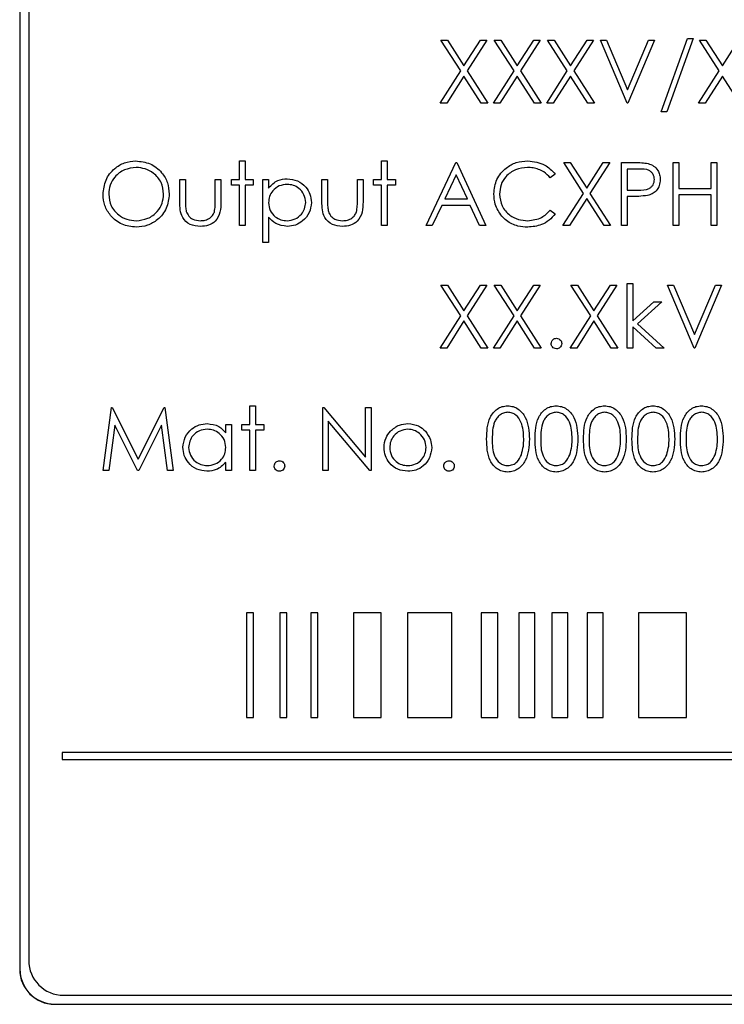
# Paper-space layout 'Blatt3' of a CAD drawing. Header units: millimetres. Extents: x 5 to 418, y 2 to 292.
# Tile 22 of 50: x 79 to 86, y 223 to 233. Entities that reach past the tile are written whole.
import ezdxf

# ---------------------------------------------------------------- set-up
doc = ezdxf.new("R2010")
doc.units = ezdxf.units.MM

psp = doc.layouts.new('Blatt3')

# ---------------------------------------------------------------- linework, layer by layer
at = {"color": 7, "linetype": 'Continuous', "lineweight": 25}
for p, q in [((79.2568, 237.2159), (79.2568, 223.7159)), ((79.2592, 237.2159), (79.2592, 223.7159)), ((79.3425, 237.1349), (79.3425, 223.8015)), ((83.27, 232.5687), (83.3322, 232.5687)), ((83.4582, 232.2747), (83.27, 232.5687)), ((83.3322, 232.5687), (83.4892, 232.3232)), ((83.4892, 232.3232), (83.6463, 232.5687)), ((83.7085, 232.5687), (83.5204, 232.2747)), ((83.6463, 232.5687), (83.7085, 232.5687)), ((83.7777, 232.5687), (83.8398, 232.5687)), ((83.9659, 232.2747), (83.7777, 232.5687)), ((83.8398, 232.5687), (83.9969, 232.3232)), ((83.9969, 232.3232), (84.154, 232.5687)), ((84.2162, 232.5687), (84.0281, 232.2747)), ((84.154, 232.5687), (84.2162, 232.5687)), ((84.2854, 232.5687), (84.3475, 232.5687)), ((84.4736, 232.2747), (84.2854, 232.5687)), ((84.3475, 232.5687), (84.5046, 232.3232)), ((84.5046, 232.3232), (84.6617, 232.5687)), ((84.7239, 232.5687), (84.5358, 232.2747)), ((84.6617, 232.5687), (84.7239, 232.5687)), ((84.7892, 232.5687), (84.8469, 232.5687)), ((85.0431, 231.9687), (84.7892, 232.5687)), ((84.8469, 232.5687), (85.0469, 232.0958)), ((85.0469, 232.0958), (85.2469, 232.5687)), ((85.3046, 232.5687), (85.0508, 231.9687)), ((85.2469, 232.5687), (85.3046, 232.5687)), ((85.3662, 231.884), (85.6171, 232.584)), ((85.6739, 232.584), (85.4229, 231.884)), ((85.6171, 232.584), (85.6739, 232.584)), ((85.7315, 232.5687), (85.7937, 232.5687)), ((85.9198, 232.2747), (85.7315, 232.5687)), ((85.7937, 232.5687), (85.9508, 232.3232)), ((85.9508, 232.3232), (86.1079, 232.5687)), ((83.2623, 231.9687), (83.4582, 232.2747)), ((83.5204, 232.2747), (83.7162, 231.9687)), ((83.77, 231.9687), (83.9659, 232.2747)), ((84.0281, 232.2747), (84.2239, 231.9687)), ((84.2777, 231.9687), (84.4736, 232.2747)), ((84.5358, 232.2747), (84.7315, 231.9687)), ((85.7239, 231.9687), (85.9198, 232.2747)), ((83.4892, 232.2261), (83.3245, 231.9687)), ((83.654, 231.9687), (83.4892, 232.2261)), ((83.9969, 232.2261), (83.8322, 231.9687)), ((84.1617, 231.9687), (83.9969, 232.2261)), ((84.5046, 232.2261), (84.3398, 231.9687)), ((84.6694, 231.9687), (84.5046, 232.2261)), ((85.9508, 232.2261), (85.786, 231.9687)), ((86.1156, 231.9687), (85.9508, 232.2261)), ((83.3245, 231.9687), (83.2623, 231.9687)), ((83.7162, 231.9687), (83.654, 231.9687)), ((83.8322, 231.9687), (83.77, 231.9687)), ((84.2239, 231.9687), (84.1617, 231.9687)), ((84.3398, 231.9687), (84.2777, 231.9687)), ((84.7315, 231.9687), (84.6694, 231.9687)), ((85.0508, 231.9687), (85.0431, 231.9687)), ((85.786, 231.9687), (85.7239, 231.9687)), ((85.4229, 231.884), (85.3662, 231.884)), ((81.3508, 231.4174), (81.4046, 231.4174)), ((81.3508, 231.2405), (81.3508, 231.4174)), ((81.4046, 231.4174), (81.4046, 231.2405)), ((82.7046, 231.4174), (82.7585, 231.4174)), ((82.7046, 231.2405), (82.7046, 231.4174)), ((82.7585, 231.4174), (82.7585, 231.2405)), ((83.1277, 230.802), (83.4123, 231.402)), ((83.4123, 231.402), (83.42, 231.402)), ((83.42, 231.402), (83.6969, 230.802)), ((84.4392, 231.402), (84.5014, 231.402)), ((84.6275, 231.108), (84.4392, 231.402)), ((84.5014, 231.402), (84.6585, 231.1566)), ((84.6585, 231.1566), (84.8156, 231.402)), ((84.8777, 231.402), (84.6896, 231.108)), ((84.8156, 231.402), (84.8777, 231.402)), ((84.9892, 231.402), (85.1069, 231.402)), ((84.9892, 230.802), (84.9892, 231.402)), ((85.1528, 231.3405), (85.0431, 231.3405)), ((85.0431, 231.3405), (85.0431, 231.1405)), ((85.4815, 230.802), (85.4815, 231.402)), ((85.4815, 231.402), (85.5354, 231.402)), ((85.5354, 231.402), (85.5354, 231.1558)), ((85.8431, 231.1558), (85.8431, 231.402)), ((85.8431, 231.402), (85.8969, 231.402)), ((85.8969, 231.402), (85.8969, 230.802)), ((80.7815, 231.2405), (80.8354, 231.2405)), ((80.7815, 231.031), (80.7815, 231.2405)), ((80.8354, 231.2405), (80.8354, 231.0371)), ((81.12, 231.0371), (81.12, 231.2405)), ((81.12, 231.2405), (81.1739, 231.2405)), ((81.1739, 231.2405), (81.1739, 231.027)), ((81.2739, 231.2405), (81.3508, 231.2405)), ((81.2739, 231.1866), (81.2739, 231.2405)), ((81.4046, 231.2405), (81.4815, 231.2405)), ((81.4815, 231.2405), (81.4815, 231.1866)), ((81.5739, 230.6405), (81.5739, 231.2405)), ((81.5739, 231.2405), (81.6277, 231.2405)), ((81.6277, 231.2405), (81.6277, 231.1593)), ((82.1354, 231.2405), (82.1892, 231.2405)), ((82.1354, 231.031), (82.1354, 231.2405)), ((82.1892, 231.2405), (82.1892, 231.0371)), ((82.4739, 231.0371), (82.4739, 231.2405)), ((82.4739, 231.2405), (82.5277, 231.2405)), ((82.5277, 231.2405), (82.5277, 231.027)), ((82.6277, 231.1866), (82.6277, 231.2405)), ((82.6277, 231.2405), (82.7046, 231.2405)), ((82.7585, 231.2405), (82.8354, 231.2405)), ((82.8354, 231.2405), (82.8354, 231.1866)), ((83.4156, 231.2851), (83.3069, 231.0558)), ((83.5213, 231.0558), (83.4156, 231.2851)), ((84.3585, 231.2919), (84.3114, 231.2558)), ((81.3508, 231.1866), (81.2739, 231.1866)), ((81.3508, 230.802), (81.3508, 231.1866)), ((81.4046, 231.1866), (81.4046, 230.802)), ((81.4815, 231.1866), (81.4046, 231.1866)), ((82.7046, 231.1866), (82.6277, 231.1866)), ((82.7046, 230.802), (82.7046, 231.1866)), ((82.8354, 231.1866), (82.7585, 231.1866)), ((82.7585, 231.1866), (82.7585, 230.802)), ((85.5354, 231.1558), (85.8431, 231.1558)), ((83.3069, 231.0558), (83.5213, 231.0558)), ((84.4315, 230.802), (84.6275, 231.108)), ((84.6585, 231.0594), (84.4937, 230.802)), ((84.8233, 230.802), (84.6585, 231.0594)), ((84.6896, 231.108), (84.8854, 230.802)), ((85.0431, 231.1405), (85.1481, 231.1391)), ((85.086, 231.0789), (85.0431, 231.0789)), ((85.0431, 231.0789), (85.0431, 230.802)), ((85.8431, 231.0943), (85.5354, 231.0943)), ((85.5354, 231.0943), (85.5354, 230.802)), ((85.8431, 230.802), (85.8431, 231.0943)), ((83.2777, 230.9943), (83.1865, 230.802)), ((83.5497, 230.9943), (83.2777, 230.9943)), ((83.6384, 230.802), (83.5497, 230.9943)), ((81.6277, 230.8814), (81.6277, 230.6405)), ((84.3114, 230.9482), (84.3585, 230.9125)), ((81.4046, 230.802), (81.3508, 230.802)), ((82.7585, 230.802), (82.7046, 230.802)), ((83.1865, 230.802), (83.1277, 230.802)), ((83.6969, 230.802), (83.6384, 230.802)), ((84.4937, 230.802), (84.4315, 230.802)), ((84.8854, 230.802), (84.8233, 230.802)), ((85.0431, 230.802), (84.9892, 230.802)), ((85.5354, 230.802), (85.4815, 230.802)), ((85.8969, 230.802), (85.8431, 230.802)), ((81.6277, 230.6405), (81.5739, 230.6405)), ((83.27, 230.2353), (83.3322, 230.2353)), ((83.4582, 229.9413), (83.27, 230.2353)), ((83.3322, 230.2353), (83.4892, 229.9899)), ((83.4892, 229.9899), (83.6463, 230.2353)), ((83.7085, 230.2353), (83.5204, 229.9413)), ((83.6463, 230.2353), (83.7085, 230.2353)), ((83.7777, 230.2353), (83.8398, 230.2353)), ((83.9659, 229.9413), (83.7777, 230.2353)), ((83.8398, 230.2353), (83.9969, 229.9899)), ((83.9969, 229.9899), (84.154, 230.2353)), ((84.2162, 230.2353), (84.0281, 229.9413)), ((84.154, 230.2353), (84.2162, 230.2353)), ((84.5085, 230.2353), (84.5706, 230.2353)), ((84.6967, 229.9413), (84.5085, 230.2353)), ((84.5706, 230.2353), (84.7277, 229.9899)), ((84.7277, 229.9899), (84.8848, 230.2353)), ((84.9469, 230.2353), (84.7588, 229.9413)), ((84.8848, 230.2353), (84.9469, 230.2353)), ((85.0431, 230.2507), (85.0969, 230.2507)), ((85.0431, 229.6353), (85.0431, 230.2507)), ((85.0969, 230.2507), (85.0969, 229.8949)), ((85.4277, 230.2353), (85.4854, 230.2353)), ((85.6815, 229.6353), (85.4277, 230.2353)), ((85.4854, 230.2353), (85.6854, 229.7625)), ((85.6854, 229.7625), (85.8854, 230.2353)), ((85.9431, 230.2353), (85.6892, 229.6353)), ((85.8854, 230.2353), (85.9431, 230.2353)), ((85.0969, 229.8949), (85.2965, 230.0738)), ((85.3739, 230.0738), (85.1424, 229.8661)), ((85.2965, 230.0738), (85.3739, 230.0738)), ((83.2623, 229.6353), (83.4582, 229.9413)), ((83.5204, 229.9413), (83.7162, 229.6353)), ((83.77, 229.6353), (83.9659, 229.9413)), ((84.0281, 229.9413), (84.2239, 229.6353)), ((84.5008, 229.6353), (84.6967, 229.9413)), ((84.7588, 229.9413), (84.9546, 229.6353)), ((83.4892, 229.8928), (83.3245, 229.6353)), ((83.654, 229.6353), (83.4892, 229.8928)), ((83.9969, 229.8928), (83.8322, 229.6353)), ((84.1617, 229.6353), (83.9969, 229.8928)), ((84.7277, 229.8928), (84.5629, 229.6353)), ((84.8925, 229.6353), (84.7277, 229.8928)), ((85.3197, 229.6353), (85.0969, 229.8374)), ((85.0969, 229.8374), (85.0969, 229.6353)), ((85.1424, 229.8661), (85.3969, 229.6353)), ((83.3245, 229.6353), (83.2623, 229.6353)), ((83.7162, 229.6353), (83.654, 229.6353)), ((83.8322, 229.6353), (83.77, 229.6353)), ((84.2239, 229.6353), (84.1617, 229.6353)), ((84.5629, 229.6353), (84.5008, 229.6353)), ((84.9546, 229.6353), (84.8925, 229.6353)), ((85.0969, 229.6353), (85.0431, 229.6353)), ((85.3969, 229.6353), (85.3197, 229.6353)), ((85.6892, 229.6353), (85.6815, 229.6353)), ((81.4508, 229.084), (81.5046, 229.084)), ((81.4508, 228.9071), (81.4508, 229.084)), ((81.5046, 229.084), (81.5046, 228.9071)), ((80.0508, 228.4687), (80.13, 229.0687)), ((80.13, 229.0687), (80.1377, 229.0687)), ((80.1377, 229.0687), (80.3854, 228.5764)), ((80.3854, 228.5764), (80.6325, 229.0687)), ((80.6325, 229.0687), (80.6403, 229.0687)), ((80.6403, 229.0687), (80.72, 228.4687)), ((82.1431, 228.4687), (82.1431, 229.0687)), ((82.1431, 229.0687), (82.1544, 229.0687)), ((82.1544, 229.0687), (82.5508, 228.5964)), ((82.5508, 228.5964), (82.5508, 229.0687)), ((82.5508, 229.0687), (82.6046, 229.0687)), ((82.6046, 229.0687), (82.6046, 228.4687)), ((80.1623, 228.9014), (80.105, 228.4687)), ((80.3797, 228.4687), (80.1623, 228.9014)), ((80.6085, 228.9004), (80.3919, 228.4687)), ((80.6659, 228.4687), (80.6085, 228.9004)), ((81.22, 228.826), (81.22, 228.9071)), ((81.22, 228.9071), (81.2739, 228.9071)), ((81.2739, 228.9071), (81.2739, 228.4687)), ((81.3739, 228.8533), (81.3739, 228.9071)), ((81.3739, 228.9071), (81.4508, 228.9071)), ((81.5046, 228.9071), (81.5815, 228.9071)), ((81.5815, 228.9071), (81.5815, 228.8533)), ((82.5924, 228.4687), (82.1969, 228.9398)), ((82.1969, 228.9398), (82.1969, 228.4687)), ((81.4508, 228.8533), (81.3739, 228.8533)), ((81.4508, 228.4687), (81.4508, 228.8533)), ((81.5815, 228.8533), (81.5046, 228.8533)), ((81.5046, 228.8533), (81.5046, 228.4687)), ((81.22, 228.4687), (81.22, 228.5445)), ((80.105, 228.4687), (80.0508, 228.4687)), ((80.3919, 228.4687), (80.3797, 228.4687)), ((80.72, 228.4687), (80.6659, 228.4687)), ((81.2739, 228.4687), (81.22, 228.4687)), ((81.5046, 228.4687), (81.4508, 228.4687)), ((82.1969, 228.4687), (82.1431, 228.4687)), ((82.6046, 228.4687), (82.5924, 228.4687)), ((81.4844, 227.1138), (81.4177, 227.1138)), ((81.4177, 227.1138), (81.4177, 226.1138)), ((81.4844, 226.1138), (81.4844, 227.1138)), ((81.8017, 227.1138), (81.735, 227.1138)), ((81.735, 227.1138), (81.735, 226.1138)), ((81.8017, 226.1138), (81.8017, 227.1138)), ((82.0967, 227.1138), (82.03, 227.1138)), ((82.03, 227.1138), (82.03, 226.1138)), ((82.0967, 226.1138), (82.0967, 227.1138)), ((82.6997, 227.1138), (82.4366, 227.1138)), ((82.4366, 227.1138), (82.4366, 226.1138)), ((82.6997, 226.1138), (82.6997, 227.1138)), ((82.9508, 227.1138), (82.9508, 226.1138)), ((83.3734, 227.1138), (82.9508, 227.1138)), ((83.3734, 226.1138), (83.3734, 227.1138)), ((83.8119, 227.1138), (83.6524, 227.1138)), ((83.6524, 227.1138), (83.6524, 226.1138)), ((83.8119, 226.1138), (83.8119, 227.1138)), ((84.1636, 227.1138), (84.011, 227.1138)), ((84.011, 227.1138), (84.011, 226.1138)), ((84.1636, 226.1138), (84.1636, 227.1138)), ((84.4777, 227.1138), (84.3251, 227.1138)), ((84.3251, 227.1138), (84.3251, 226.1138)), ((84.4777, 226.1138), (84.4777, 227.1138)), ((84.8166, 227.1138), (84.664, 227.1138)), ((84.664, 227.1138), (84.664, 226.1138)), ((84.8166, 226.1138), (84.8166, 227.1138)), ((85.1517, 227.1138), (85.1517, 226.1138)), ((85.6086, 227.1138), (85.1517, 227.1138)), ((85.6086, 226.1138), (85.6086, 227.1138)), ((81.4177, 226.1138), (81.4844, 226.1138)), ((81.735, 226.1138), (81.8017, 226.1138)), ((82.03, 226.1138), (82.0967, 226.1138)), ((82.4366, 226.1138), (82.6997, 226.1138)), ((82.9508, 226.1138), (83.3734, 226.1138)), ((83.6524, 226.1138), (83.8119, 226.1138)), ((84.011, 226.1138), (84.1636, 226.1138)), ((84.3251, 226.1138), (84.4777, 226.1138)), ((84.664, 226.1138), (84.8166, 226.1138)), ((85.1517, 226.1138), (85.6086, 226.1138)), ((96.0404, 225.7804), (79.6624, 225.7804)), ((79.6624, 225.7804), (79.6624, 225.7138)), ((79.6624, 225.7138), (96.0404, 225.7138)), ((79.6758, 223.4682), (96.3425, 223.4682)), ((79.5902, 223.3849), (96.4235, 223.3849)), ((79.5902, 223.3825), (96.4235, 223.3825))]:
    psp.add_line(p, q, dxfattribs=at)
at = {"color": 7, "linetype": 'Continuous', "lineweight": 18}
for p, q in [((79.2592, 223.7159), (79.2568, 223.7159)), ((79.5902, 223.3849), (79.5902, 223.3825))]:
    psp.add_line(p, q, dxfattribs=at)
at = {"color": 7, "linetype": 'Continuous', "lineweight": 25}
for centre, radius in [((79.6758, 223.8015), 0.3333), ((79.5902, 223.7159), 0.3333), ((79.5902, 223.7159), 0.331)]:
    psp.add_arc(centre, radius, 180, 270, dxfattribs=at)
for points, knots in [([(80.0508, 231.0994), (80.0563, 231.1456), (80.0674, 231.2382), (80.1495, 231.3437), (80.2532, 231.4065), (80.3259, 231.4138), (80.3623, 231.4174)], [0, 0, 0, 0, 0.279731, 0.5593268, 0.7796805, 1, 1, 1, 1]), ([(80.365, 231.3558), (80.3271, 231.3509), (80.2513, 231.3411), (80.1647, 231.2743), (80.1128, 231.1892), (80.1073, 231.1295), (80.1046, 231.0996)], [0, 0, 0, 0, 0.279627, 0.55935, 0.77963, 1, 1, 1, 1]), ([(80.3623, 231.4174), (80.4093, 231.4124), (80.5033, 231.4026), (80.6085, 231.3174), (80.6723, 231.2129), (80.6785, 231.1391), (80.6815, 231.1022)], [0, 0, 0, 0, 0.279767, 0.559358, 0.779571, 1, 1, 1, 1]), ([(80.6277, 231.1024), (80.6231, 231.1405), (80.6139, 231.2166), (80.5409, 231.2992), (80.4544, 231.347), (80.3948, 231.3529), (80.365, 231.3558)], [0, 0, 0, 0, 0.279468, 0.55887, 0.779516, 1, 1, 1, 1]), ([(83.7739, 231.1055), (83.7793, 231.1525), (83.7903, 231.2466), (83.8791, 231.3496), (83.9859, 231.4092), (84.0597, 231.4146), (84.0967, 231.4174)], [0, 0, 0, 0, 0.279512, 0.55908, 0.779374, 1, 1, 1, 1]), ([(84.0933, 231.3558), (84.055, 231.3515), (83.9784, 231.3427), (83.8891, 231.2776), (83.8359, 231.1919), (83.8304, 231.1316), (83.8277, 231.1014)], [0, 0, 0, 0, 0.279856, 0.559519, 0.779686, 1, 1, 1, 1]), ([(84.3114, 231.2558), (84.2918, 231.2763), (84.2595, 231.3099), (84.2009, 231.3384), (84.148, 231.3534), (84.1116, 231.355), (84.0933, 231.3558)], [0, 0, 0, 0, 0.339327, 0.559466, 0.779727, 1, 1, 1, 1]), ([(84.0967, 231.4174), (84.1543, 231.411), (84.2573, 231.3996), (84.3275, 231.3248), (84.3585, 231.2919)], [0, 0, 0, 0, 0.559517, 1, 1, 1, 1]), ([(85.1069, 231.402), (85.1326, 231.4021), (85.1783, 231.4022), (85.2236, 231.3958), (85.2436, 231.393)], [0, 0, 0, 0, 0.560314, 1, 1, 1, 1]), ([(85.3046, 231.2408), (85.3019, 231.258), (85.2978, 231.2839), (85.2757, 231.311), (85.2333, 231.3414), (85.1886, 231.3409), (85.1528, 231.3405)], [0, 0, 0, 0, 0.248969, 0.374729, 0.500383, 1, 1, 1, 1]), ([(85.2436, 231.393), (85.2618, 231.3864), (85.2983, 231.3732), (85.3359, 231.3327), (85.3558, 231.2866), (85.3576, 231.2562), (85.3585, 231.2411)], [0, 0, 0, 0, 0.279705, 0.559381, 0.779509, 1, 1, 1, 1]), ([(81.6277, 231.1593), (81.655, 231.1881), (81.7039, 231.2396), (81.7739, 231.2455), (81.8049, 231.2482)], [0, 0, 0, 0, 0.558418, 1, 1, 1, 1]), ([(81.8049, 231.2482), (81.8385, 231.2443), (81.9058, 231.2366), (81.9808, 231.1756), (82.0281, 231.1017), (82.033, 231.0489), (82.0354, 231.0224)], [0, 0, 0, 0, 0.279627, 0.559432, 0.779703, 1, 1, 1, 1]), ([(85.1481, 231.1391), (85.1847, 231.139), (85.2304, 231.1389), (85.2747, 231.1689), (85.2978, 231.1964), (85.3019, 231.2231), (85.3046, 231.2408)], [0, 0, 0, 0, 0.499721, 0.62535, 0.751083, 1, 1, 1, 1]), ([(85.3585, 231.2411), (85.357, 231.2213), (85.3542, 231.1818), (85.3241, 231.1336), (85.2833, 231.1025), (85.2536, 231.0934), (85.2388, 231.0888)], [0, 0, 0, 0, 0.280099, 0.559324, 0.779458, 1, 1, 1, 1]), ([(81.8044, 231.1943), (81.7784, 231.1915), (81.7265, 231.186), (81.668, 231.1394), (81.6328, 231.0815), (81.6294, 231.0407), (81.6277, 231.0203)], [0, 0, 0, 0, 0.279747, 0.559315, 0.779515, 1, 1, 1, 1]), ([(81.9815, 231.0218), (81.978, 231.0474), (81.9708, 231.0987), (81.9234, 231.1559), (81.8649, 231.1888), (81.8246, 231.1925), (81.8044, 231.1943)], [0, 0, 0, 0, 0.279387, 0.559092, 0.779508, 1, 1, 1, 1]), ([(80.3671, 230.7866), (80.3206, 230.7918), (80.2276, 230.802), (80.1242, 230.8869), (80.0605, 230.9899), (80.054, 231.0629), (80.0508, 231.0994)], [0, 0, 0, 0, 0.279663, 0.559354, 0.779636, 1, 1, 1, 1]), ([(80.1046, 231.0996), (80.1092, 231.0618), (80.1184, 230.9861), (80.1909, 230.9046), (80.2759, 230.8555), (80.3353, 230.8506), (80.365, 230.8482)], [0, 0, 0, 0, 0.279416, 0.559077, 0.779478, 1, 1, 1, 1]), ([(80.365, 230.8482), (80.4031, 230.8525), (80.4792, 230.8612), (80.5675, 230.9269), (80.6194, 231.0124), (80.6249, 231.0724), (80.6277, 231.1024)], [0, 0, 0, 0, 0.27983, 0.559389, 0.779654, 1, 1, 1, 1]), ([(80.6815, 231.1022), (80.6763, 231.0557), (80.6657, 230.9626), (80.5803, 230.8593), (80.4768, 230.796), (80.4037, 230.7897), (80.3671, 230.7866)], [0, 0, 0, 0, 0.27963, 0.559343, 0.779597, 1, 1, 1, 1]), ([(83.8499, 230.8915), (83.8251, 230.9279), (83.7807, 230.9929), (83.776, 231.071), (83.7739, 231.1055)], [0, 0, 0, 0, 0.559029, 1, 1, 1, 1]), ([(83.8277, 231.1014), (83.8323, 231.0626), (83.8414, 230.985), (83.9166, 230.9013), (84.0057, 230.8545), (84.0666, 230.8503), (84.0971, 230.8482)], [0, 0, 0, 0, 0.279434, 0.558921, 0.779283, 1, 1, 1, 1]), ([(85.2388, 231.0888), (85.2104, 231.0852), (85.1596, 231.0788), (85.1085, 231.0789), (85.086, 231.0789)], [0, 0, 0, 0, 0.559694, 1, 1, 1, 1]), ([(80.9781, 230.7943), (80.9447, 230.7969), (80.8782, 230.8022), (80.7849, 230.8899), (80.7828, 230.9774), (80.7815, 231.031)], [0, 0, 0, 0, 0.28097, 0.559785, 1, 1, 1, 1]), ([(80.8354, 231.0371), (80.8353, 231.0178), (80.8352, 230.9834), (80.8413, 230.9495), (80.8439, 230.9346)], [0, 0, 0, 0, 0.5603768, 1, 1, 1, 1]), ([(81.1739, 231.027), (81.1734, 230.9942), (81.1724, 230.9291), (81.1302, 230.8436), (81.0551, 230.7992), (81.0038, 230.7959), (80.9781, 230.7943)], [0, 0, 0, 0, 0.281501, 0.559646, 0.779298, 1, 1, 1, 1]), ([(81.1111, 230.9302), (81.1144, 230.95), (81.1203, 230.9854), (81.1201, 231.0213), (81.12, 231.0371)], [0, 0, 0, 0, 0.559371, 1, 1, 1, 1]), ([(81.6277, 231.0203), (81.6306, 230.9944), (81.6363, 230.9426), (81.6854, 230.8858), (81.7445, 230.854), (81.785, 230.8501), (81.8052, 230.8482)], [0, 0, 0, 0, 0.279654, 0.558875, 0.779455, 1, 1, 1, 1]), ([(81.8052, 230.8482), (81.8309, 230.8514), (81.8822, 230.8578), (81.9398, 230.9043), (81.9748, 230.9615), (81.9793, 231.0017), (81.9815, 231.0218)], [0, 0, 0, 0, 0.2796281, 0.5592472, 0.779775, 1, 1, 1, 1]), ([(82.0354, 231.0224), (82.0315, 230.9887), (82.0237, 230.9212), (81.961, 230.847), (81.886, 230.8012), (81.8331, 230.7966), (81.8065, 230.7943)], [0, 0, 0, 0, 0.27954, 0.559273, 0.779559, 1, 1, 1, 1]), ([(82.3319, 230.7943), (82.2985, 230.7969), (82.232, 230.8022), (82.1388, 230.8899), (82.1367, 230.9774), (82.1354, 231.031)], [0, 0, 0, 0, 0.28097, 0.559785, 1, 1, 1, 1]), ([(82.1892, 231.0371), (82.1892, 231.0178), (82.1891, 230.9834), (82.1951, 230.9495), (82.1978, 230.9346)], [0, 0, 0, 0, 0.5603768, 1, 1, 1, 1]), ([(82.5277, 231.027), (82.5272, 230.9942), (82.5262, 230.9291), (82.4841, 230.8436), (82.409, 230.7992), (82.3576, 230.7959), (82.3319, 230.7943)], [0, 0, 0, 0, 0.281501, 0.559646, 0.779298, 1, 1, 1, 1]), ([(82.465, 230.9302), (82.4682, 230.95), (82.4741, 230.9854), (82.4739, 231.0213), (82.4739, 231.0371)], [0, 0, 0, 0, 0.5593706, 1, 1, 1, 1]), ([(80.8439, 230.9346), (80.8506, 230.9199), (80.8638, 230.8905), (80.9121, 230.8554), (80.9533, 230.8509), (80.9785, 230.8482)], [0, 0, 0, 0, 0.280117, 0.560544, 1, 1, 1, 1]), ([(80.9785, 230.8482), (80.9941, 230.8491), (81.0253, 230.8509), (81.0653, 230.8697), (81.0956, 230.8968), (81.1059, 230.9191), (81.1111, 230.9302)], [0, 0, 0, 0, 0.28027, 0.560007, 0.780074, 1, 1, 1, 1]), ([(81.8065, 230.7943), (81.7675, 230.7995), (81.6976, 230.8089), (81.6491, 230.8592), (81.6277, 230.8814)], [0, 0, 0, 0, 0.558466, 1, 1, 1, 1]), ([(82.1978, 230.9346), (82.2044, 230.9199), (82.2176, 230.8905), (82.2659, 230.8554), (82.3072, 230.8509), (82.3324, 230.8482)], [0, 0, 0, 0, 0.280117, 0.560544, 1, 1, 1, 1]), ([(82.3324, 230.8482), (82.348, 230.8491), (82.3792, 230.8509), (82.4191, 230.8697), (82.4494, 230.8968), (82.4598, 230.9191), (82.465, 230.9302)], [0, 0, 0, 0, 0.28027, 0.560007, 0.780074, 1, 1, 1, 1]), ([(84.0974, 230.7866), (84.0658, 230.7884), (84.0138, 230.7913), (83.9454, 230.8159), (83.8924, 230.8474), (83.8641, 230.8768), (83.8499, 230.8915)], [0, 0, 0, 0, 0.339838, 0.559927, 0.779959, 1, 1, 1, 1]), ([(84.0971, 230.8482), (84.1434, 230.8538), (84.2265, 230.8639), (84.2854, 230.9224), (84.3114, 230.9482)], [0, 0, 0, 0, 0.558772, 1, 1, 1, 1]), ([(84.3585, 230.9125), (84.34, 230.8913), (84.303, 230.8489), (84.214, 230.7979), (84.1416, 230.7909), (84.0974, 230.7866)], [0, 0, 0, 0, 0.28041, 0.560795, 1, 1, 1, 1]), ([(84.32, 229.6776), (84.3209, 229.685), (84.3226, 229.6998), (84.3362, 229.7161), (84.3526, 229.7261), (84.3642, 229.7271), (84.37, 229.7276)], [0, 0, 0, 0, 0.279576, 0.559284, 0.779552, 1, 1, 1, 1]), ([(84.37, 229.6276), (84.3627, 229.6285), (84.3479, 229.6304), (84.3317, 229.6439), (84.3216, 229.6603), (84.3205, 229.6719), (84.32, 229.6776)], [0, 0, 0, 0, 0.279581, 0.559143, 0.779575, 1, 1, 1, 1]), ([(84.37, 229.7276), (84.3774, 229.7268), (84.3922, 229.7251), (84.4084, 229.7114), (84.4186, 229.6951), (84.4196, 229.6835), (84.42, 229.6776)], [0, 0, 0, 0, 0.279602, 0.559212, 0.779475, 1, 1, 1, 1]), ([(84.42, 229.6776), (84.4191, 229.6703), (84.4174, 229.6555), (84.4037, 229.6393), (84.3874, 229.6292), (84.3758, 229.6282), (84.37, 229.6276)], [0, 0, 0, 0, 0.279469, 0.559358, 0.779674, 1, 1, 1, 1]), ([(83.7046, 228.7684), (83.7069, 228.8401), (83.7099, 228.9297), (83.7658, 229.0199), (83.8047, 229.0557), (83.8526, 229.0798), (83.8877, 229.0826), (83.9052, 229.084)], [0, 0, 0, 0, 0.498702, 0.6241765, 0.7494675, 0.8747453, 1, 1, 1, 1]), ([(83.9052, 229.084), (83.9229, 229.0826), (83.9582, 229.0798), (84.0226, 229.0485), (84.1037, 228.9484), (84.1089, 228.8404), (84.1123, 228.7684)], [0, 0, 0, 0, 0.1256, 0.251197, 0.500581, 1, 1, 1, 1]), ([(84.1662, 228.7684), (84.1685, 228.8401), (84.1714, 228.9297), (84.2273, 229.0199), (84.2663, 229.0557), (84.3142, 229.0798), (84.3492, 229.0826), (84.3668, 229.084)], [0, 0, 0, 0, 0.498702, 0.624177, 0.749467, 0.874745, 1, 1, 1, 1]), ([(84.3668, 229.084), (84.3844, 229.0826), (84.4197, 229.0798), (84.4841, 229.0485), (84.5652, 228.9484), (84.5704, 228.8404), (84.5739, 228.7684)], [0, 0, 0, 0, 0.1256, 0.251197, 0.500581, 1, 1, 1, 1]), ([(84.6277, 228.7684), (84.63, 228.8401), (84.6329, 228.9297), (84.6888, 229.0199), (84.7278, 229.0557), (84.7757, 229.0798), (84.8108, 229.0826), (84.8283, 229.084)], [0, 0, 0, 0, 0.498702, 0.624177, 0.749467, 0.874745, 1, 1, 1, 1]), ([(84.8283, 229.084), (84.846, 229.0826), (84.8813, 229.0798), (84.9457, 229.0485), (85.0268, 228.9484), (85.0319, 228.8404), (85.0354, 228.7684)], [0, 0, 0, 0, 0.1256, 0.251197, 0.500581, 1, 1, 1, 1]), ([(85.0892, 228.7684), (85.0916, 228.8401), (85.0945, 228.9297), (85.1504, 229.0199), (85.1893, 229.0557), (85.2372, 229.0798), (85.2723, 229.0826), (85.2898, 229.084)], [0, 0, 0, 0, 0.498702, 0.6241765, 0.7494675, 0.8747453, 1, 1, 1, 1]), ([(85.2898, 229.084), (85.3075, 229.0826), (85.3428, 229.0798), (85.4072, 229.0485), (85.4883, 228.9484), (85.4935, 228.8404), (85.4969, 228.7684)], [0, 0, 0, 0, 0.1256, 0.251197, 0.500581, 1, 1, 1, 1]), ([(85.5508, 228.7684), (85.5531, 228.8401), (85.556, 228.9297), (85.6119, 229.0199), (85.6509, 229.0557), (85.6988, 229.0798), (85.7338, 229.0826), (85.7514, 229.084)], [0, 0, 0, 0, 0.498702, 0.624177, 0.749467, 0.874745, 1, 1, 1, 1]), ([(85.7514, 229.084), (85.769, 229.0826), (85.8044, 229.0798), (85.8687, 229.0485), (85.9498, 228.9484), (85.955, 228.8404), (85.9585, 228.7684)], [0, 0, 0, 0, 0.1256, 0.251197, 0.500581, 1, 1, 1, 1]), ([(83.907, 229.0225), (83.8933, 229.0211), (83.8658, 229.0184), (83.8293, 228.9973), (83.8002, 228.9678), (83.7605, 228.8947), (83.7594, 228.8247), (83.7585, 228.7687)], [0, 0, 0, 0, 0.125139, 0.250418, 0.375519, 0.500847, 1, 1, 1, 1]), ([(84.0585, 228.7687), (84.0563, 228.8244), (84.0529, 228.9078), (83.9968, 228.9903), (83.9482, 229.0182), (83.9208, 229.0211), (83.907, 229.0225)], [0, 0, 0, 0, 0.500072, 0.749021, 0.874598, 1, 1, 1, 1]), ([(84.3686, 229.0225), (84.3548, 229.0211), (84.3273, 229.0184), (84.2908, 228.9973), (84.2617, 228.9678), (84.222, 228.8947), (84.2209, 228.8247), (84.22, 228.7687)], [0, 0, 0, 0, 0.125139, 0.250418, 0.375519, 0.500847, 1, 1, 1, 1]), ([(84.52, 228.7687), (84.5178, 228.8244), (84.5145, 228.9078), (84.4583, 228.9903), (84.4098, 229.0182), (84.3823, 229.0211), (84.3686, 229.0225)], [0, 0, 0, 0, 0.500072, 0.749021, 0.874598, 1, 1, 1, 1]), ([(84.8301, 229.0225), (84.8164, 229.0211), (84.7888, 229.0184), (84.7523, 228.9973), (84.7232, 228.9678), (84.6835, 228.8947), (84.6824, 228.8247), (84.6815, 228.7687)], [0, 0, 0, 0, 0.125139, 0.250418, 0.375519, 0.500847, 1, 1, 1, 1]), ([(84.9815, 228.7687), (84.9793, 228.8244), (84.976, 228.9078), (84.9198, 228.9903), (84.8713, 229.0182), (84.8438, 229.0211), (84.8301, 229.0225)], [0, 0, 0, 0, 0.500072, 0.749021, 0.874598, 1, 1, 1, 1]), ([(85.2916, 229.0225), (85.2779, 229.0211), (85.2504, 229.0184), (85.2139, 228.9973), (85.1848, 228.9678), (85.1451, 228.8947), (85.144, 228.8247), (85.1431, 228.7687)], [0, 0, 0, 0, 0.125139, 0.250418, 0.375519, 0.500847, 1, 1, 1, 1]), ([(85.4431, 228.7687), (85.4409, 228.8244), (85.4375, 228.9078), (85.3814, 228.9903), (85.3328, 229.0182), (85.3054, 229.0211), (85.2916, 229.0225)], [0, 0, 0, 0, 0.500072, 0.749021, 0.874598, 1, 1, 1, 1]), ([(85.7532, 229.0225), (85.7394, 229.0211), (85.7119, 229.0184), (85.6754, 228.9973), (85.6463, 228.9678), (85.6066, 228.8947), (85.6055, 228.8247), (85.6046, 228.7687)], [0, 0, 0, 0, 0.125139, 0.250418, 0.375519, 0.500847, 1, 1, 1, 1]), ([(85.9046, 228.7687), (85.9024, 228.8244), (85.8991, 228.9078), (85.8429, 228.9903), (85.7944, 229.0182), (85.7669, 229.0211), (85.7532, 229.0225)], [0, 0, 0, 0, 0.500072, 0.749021, 0.874598, 1, 1, 1, 1]), ([(80.8123, 228.6891), (80.8165, 228.7227), (80.8248, 228.7899), (80.8883, 228.8631), (80.9634, 228.908), (81.0162, 228.9126), (81.0426, 228.9148)], [0, 0, 0, 0, 0.279413, 0.559191, 0.779548, 1, 1, 1, 1]), ([(81.0426, 228.9148), (81.0822, 228.9103), (81.153, 228.9023), (81.1995, 228.8494), (81.22, 228.826)], [0, 0, 0, 0, 0.559062, 1, 1, 1, 1]), ([(82.7878, 228.8422), (82.8149, 228.8657), (82.8634, 228.9078), (82.9269, 228.9127), (82.9549, 228.9148)], [0, 0, 0, 0, 0.55888, 1, 1, 1, 1]), ([(82.9549, 228.9148), (82.9905, 228.9111), (83.0541, 228.9045), (83.1008, 228.8615), (83.1215, 228.8426)], [0, 0, 0, 0, 0.559182, 1, 1, 1, 1]), ([(81.0433, 228.861), (81.0176, 228.858), (80.9662, 228.852), (80.9078, 228.8063), (80.8727, 228.749), (80.8684, 228.7087), (80.8662, 228.6885)], [0, 0, 0, 0, 0.279767, 0.559291, 0.779719, 1, 1, 1, 1]), ([(81.22, 228.6869), (81.2171, 228.7129), (81.2114, 228.7649), (81.1629, 228.8221), (81.1045, 228.8561), (81.0637, 228.8594), (81.0433, 228.861)], [0, 0, 0, 0, 0.2796602, 0.5592103, 0.7794872, 1, 1, 1, 1]), ([(82.7277, 228.6867), (82.7309, 228.719), (82.7366, 228.7768), (82.7721, 228.8222), (82.7878, 228.8422)], [0, 0, 0, 0, 0.559285, 1, 1, 1, 1]), ([(82.9546, 228.861), (82.929, 228.8578), (82.8777, 228.8516), (82.8216, 228.8037), (82.7868, 228.7468), (82.7833, 228.7065), (82.7815, 228.6863)], [0, 0, 0, 0, 0.279484, 0.559256, 0.779547, 1, 1, 1, 1]), ([(83.1277, 228.6863), (83.1248, 228.712), (83.1189, 228.7633), (83.0715, 228.8197), (83.015, 228.8554), (82.9748, 228.8591), (82.9546, 228.861)], [0, 0, 0, 0, 0.279586, 0.559398, 0.779653, 1, 1, 1, 1]), ([(83.1215, 228.8426), (83.1408, 228.8165), (83.1755, 228.7698), (83.1797, 228.7121), (83.1815, 228.6867)], [0, 0, 0, 0, 0.559216, 1, 1, 1, 1]), ([(83.9052, 228.4533), (83.8877, 228.4547), (83.8527, 228.4576), (83.789, 228.489), (83.7102, 228.5898), (83.7068, 228.6969), (83.7046, 228.7684)], [0, 0, 0, 0, 0.125551, 0.25109, 0.50025, 1, 1, 1, 1]), ([(83.7585, 228.7687), (83.7589, 228.7126), (83.7596, 228.6286), (83.8172, 228.5467), (83.8658, 228.5192), (83.8933, 228.5163), (83.907, 228.5148)], [0, 0, 0, 0, 0.500291, 0.749086, 0.874606, 1, 1, 1, 1]), ([(84.1123, 228.7684), (84.109, 228.6964), (84.1039, 228.5885), (84.0224, 228.489), (83.9582, 228.4576), (83.9229, 228.4547), (83.9052, 228.4533)], [0, 0, 0, 0, 0.499407, 0.748743, 0.874372, 1, 1, 1, 1]), ([(84.0358, 228.6178), (84.0434, 228.6455), (84.0571, 228.6949), (84.058, 228.7461), (84.0585, 228.7687)], [0, 0, 0, 0, 0.559599, 1, 1, 1, 1]), ([(84.3668, 228.4533), (84.3493, 228.4547), (84.3142, 228.4576), (84.2505, 228.489), (84.1717, 228.5898), (84.1684, 228.6969), (84.1662, 228.7684)], [0, 0, 0, 0, 0.1255507, 0.25109, 0.5002501, 1, 1, 1, 1]), ([(84.22, 228.7687), (84.2205, 228.7126), (84.2211, 228.6286), (84.2787, 228.5467), (84.3274, 228.5192), (84.3548, 228.5163), (84.3686, 228.5148)], [0, 0, 0, 0, 0.500291, 0.749086, 0.874606, 1, 1, 1, 1]), ([(84.5739, 228.7684), (84.5705, 228.6964), (84.5655, 228.5885), (84.4839, 228.489), (84.4197, 228.4576), (84.3844, 228.4547), (84.3668, 228.4533)], [0, 0, 0, 0, 0.499407, 0.748743, 0.874372, 1, 1, 1, 1]), ([(84.4973, 228.6178), (84.5049, 228.6455), (84.5186, 228.6949), (84.5196, 228.7461), (84.52, 228.7687)], [0, 0, 0, 0, 0.5595988, 1, 1, 1, 1]), ([(84.8283, 228.4533), (84.8108, 228.4547), (84.7758, 228.4576), (84.7121, 228.489), (84.6332, 228.5898), (84.6299, 228.6969), (84.6277, 228.7684)], [0, 0, 0, 0, 0.125551, 0.25109, 0.50025, 1, 1, 1, 1]), ([(84.6815, 228.7687), (84.682, 228.7126), (84.6826, 228.6286), (84.7403, 228.5467), (84.7889, 228.5192), (84.8164, 228.5163), (84.8301, 228.5148)], [0, 0, 0, 0, 0.500291, 0.749086, 0.874606, 1, 1, 1, 1]), ([(85.0354, 228.7684), (85.032, 228.6964), (85.027, 228.5885), (84.9454, 228.489), (84.8812, 228.4576), (84.846, 228.4547), (84.8283, 228.4533)], [0, 0, 0, 0, 0.499407, 0.748743, 0.874372, 1, 1, 1, 1]), ([(84.9588, 228.6178), (84.9665, 228.6455), (84.9801, 228.6949), (84.9811, 228.7461), (84.9815, 228.7687)], [0, 0, 0, 0, 0.559599, 1, 1, 1, 1]), ([(85.2898, 228.4533), (85.2723, 228.4547), (85.2373, 228.4576), (85.1736, 228.489), (85.0948, 228.5898), (85.0915, 228.6969), (85.0892, 228.7684)], [0, 0, 0, 0, 0.125551, 0.25109, 0.50025, 1, 1, 1, 1]), ([(85.1431, 228.7687), (85.1435, 228.7126), (85.1442, 228.6286), (85.2018, 228.5467), (85.2505, 228.5192), (85.2779, 228.5163), (85.2916, 228.5148)], [0, 0, 0, 0, 0.500291, 0.749086, 0.874606, 1, 1, 1, 1]), ([(85.4969, 228.7684), (85.4936, 228.6964), (85.4886, 228.5885), (85.407, 228.489), (85.3428, 228.4576), (85.3075, 228.4547), (85.2898, 228.4533)], [0, 0, 0, 0, 0.499407, 0.748743, 0.874372, 1, 1, 1, 1]), ([(85.4204, 228.6178), (85.428, 228.6455), (85.4417, 228.6949), (85.4427, 228.7461), (85.4431, 228.7687)], [0, 0, 0, 0, 0.559599, 1, 1, 1, 1]), ([(85.7514, 228.4533), (85.7339, 228.4547), (85.6989, 228.4576), (85.6351, 228.489), (85.5563, 228.5898), (85.553, 228.6969), (85.5508, 228.7684)], [0, 0, 0, 0, 0.1255507, 0.25109, 0.5002501, 1, 1, 1, 1]), ([(85.6046, 228.7687), (85.6051, 228.7126), (85.6057, 228.6286), (85.6633, 228.5467), (85.712, 228.5192), (85.7395, 228.5163), (85.7532, 228.5148)], [0, 0, 0, 0, 0.500291, 0.749086, 0.874606, 1, 1, 1, 1]), ([(85.9585, 228.7684), (85.9551, 228.6964), (85.9501, 228.5885), (85.8685, 228.489), (85.8043, 228.4576), (85.769, 228.4547), (85.7514, 228.4533)], [0, 0, 0, 0, 0.499407, 0.748743, 0.874372, 1, 1, 1, 1]), ([(85.8819, 228.6178), (85.8896, 228.6455), (85.9032, 228.6949), (85.9042, 228.7461), (85.9046, 228.7687)], [0, 0, 0, 0, 0.5595988, 1, 1, 1, 1]), ([(81.0409, 228.461), (81.0072, 228.4649), (80.9398, 228.4728), (80.8652, 228.5348), (80.8191, 228.6096), (80.8146, 228.6626), (80.8123, 228.6891)], [0, 0, 0, 0, 0.279573, 0.559333, 0.779589, 1, 1, 1, 1]), ([(80.8662, 228.6885), (80.8698, 228.6629), (80.8771, 228.6117), (80.9243, 228.5545), (80.9823, 228.5207), (81.0227, 228.5168), (81.0428, 228.5148)], [0, 0, 0, 0, 0.279429, 0.559146, 0.77957, 1, 1, 1, 1]), ([(81.0428, 228.5148), (81.0686, 228.5179), (81.1199, 228.5241), (81.1799, 228.5681), (81.2147, 228.6261), (81.2182, 228.6667), (81.22, 228.6869)], [0, 0, 0, 0, 0.2798222, 0.5593866, 0.7796028, 1, 1, 1, 1]), ([(82.9549, 228.461), (82.9213, 228.4644), (82.8541, 228.4711), (82.7802, 228.5334), (82.7349, 228.6078), (82.7301, 228.6604), (82.7277, 228.6867)], [0, 0, 0, 0, 0.279776, 0.559179, 0.779592, 1, 1, 1, 1]), ([(82.7815, 228.6863), (82.7848, 228.661), (82.7912, 228.6103), (82.8369, 228.5528), (82.8948, 228.5202), (82.9347, 228.5166), (82.9546, 228.5148)], [0, 0, 0, 0, 0.279618, 0.559167, 0.779512, 1, 1, 1, 1]), ([(82.9546, 228.5148), (82.98, 228.5177), (83.0309, 228.5235), (83.0883, 228.5692), (83.1219, 228.6265), (83.1258, 228.6664), (83.1277, 228.6863)], [0, 0, 0, 0, 0.279745, 0.559113, 0.779606, 1, 1, 1, 1]), ([(83.1815, 228.6867), (83.1774, 228.6534), (83.1692, 228.5866), (83.1087, 228.5118), (83.0337, 228.467), (82.9812, 228.463), (82.9549, 228.461)], [0, 0, 0, 0, 0.279521, 0.559381, 0.779507, 1, 1, 1, 1]), ([(83.907, 228.5148), (83.9234, 228.5169), (83.9562, 228.521), (84.0069, 228.5552), (84.0248, 228.5941), (84.0358, 228.6178)], [0, 0, 0, 0, 0.280257, 0.560781, 1, 1, 1, 1]), ([(84.3686, 228.5148), (84.385, 228.5169), (84.4177, 228.521), (84.4684, 228.5552), (84.4863, 228.5941), (84.4973, 228.6178)], [0, 0, 0, 0, 0.280257, 0.560781, 1, 1, 1, 1]), ([(84.8301, 228.5148), (84.8465, 228.5169), (84.8793, 228.521), (84.9299, 228.5552), (84.9479, 228.5941), (84.9588, 228.6178)], [0, 0, 0, 0, 0.280257, 0.560781, 1, 1, 1, 1]), ([(85.2916, 228.5148), (85.308, 228.5169), (85.3408, 228.521), (85.3915, 228.5552), (85.4094, 228.5941), (85.4204, 228.6178)], [0, 0, 0, 0, 0.280257, 0.560781, 1, 1, 1, 1]), ([(85.7532, 228.5148), (85.7696, 228.5169), (85.8024, 228.521), (85.853, 228.5552), (85.871, 228.5941), (85.8819, 228.6178)], [0, 0, 0, 0, 0.280257, 0.560781, 1, 1, 1, 1]), ([(81.22, 228.5445), (81.1916, 228.5175), (81.1408, 228.4692), (81.0715, 228.4635), (81.0409, 228.461)], [0, 0, 0, 0, 0.558763, 1, 1, 1, 1]), ([(81.6815, 228.511), (81.6824, 228.5183), (81.6842, 228.5331), (81.6978, 228.5494), (81.7142, 228.5594), (81.7258, 228.5605), (81.7315, 228.561)], [0, 0, 0, 0, 0.279576, 0.559284, 0.779552, 1, 1, 1, 1]), ([(81.7315, 228.561), (81.7389, 228.5601), (81.7537, 228.5585), (81.7699, 228.5447), (81.7802, 228.5284), (81.7811, 228.5168), (81.7815, 228.511)], [0, 0, 0, 0, 0.279602, 0.559212, 0.779475, 1, 1, 1, 1]), ([(83.2969, 228.511), (83.2978, 228.5183), (83.2996, 228.5331), (83.3131, 228.5494), (83.3295, 228.5594), (83.3411, 228.5605), (83.3469, 228.561)], [0, 0, 0, 0, 0.279576, 0.559284, 0.779552, 1, 1, 1, 1]), ([(83.3469, 228.561), (83.3543, 228.5601), (83.3691, 228.5585), (83.3853, 228.5447), (83.3956, 228.5284), (83.3965, 228.5168), (83.3969, 228.511)], [0, 0, 0, 0, 0.279602, 0.559212, 0.779475, 1, 1, 1, 1]), ([(81.7315, 228.461), (81.7242, 228.4619), (81.7095, 228.4637), (81.6932, 228.4773), (81.6832, 228.4936), (81.6821, 228.5052), (81.6815, 228.511)], [0, 0, 0, 0, 0.279581, 0.559143, 0.779575, 1, 1, 1, 1]), ([(81.7815, 228.511), (81.7807, 228.5036), (81.7789, 228.4889), (81.7653, 228.4726), (81.7489, 228.4625), (81.7373, 228.4615), (81.7315, 228.461)], [0, 0, 0, 0, 0.279469, 0.559358, 0.779674, 1, 1, 1, 1]), ([(83.3469, 228.461), (83.3396, 228.4619), (83.3249, 228.4637), (83.3086, 228.4773), (83.2986, 228.4936), (83.2975, 228.5052), (83.2969, 228.511)], [0, 0, 0, 0, 0.279581, 0.559143, 0.779575, 1, 1, 1, 1]), ([(83.3969, 228.511), (83.3961, 228.5036), (83.3943, 228.4889), (83.3807, 228.4726), (83.3643, 228.4625), (83.3527, 228.4615), (83.3469, 228.461)], [0, 0, 0, 0, 0.279469, 0.559358, 0.779674, 1, 1, 1, 1])]:
    psp.add_open_spline(points, degree=3, knots=knots, dxfattribs=at)

doc.saveas('drawing.dxf')
